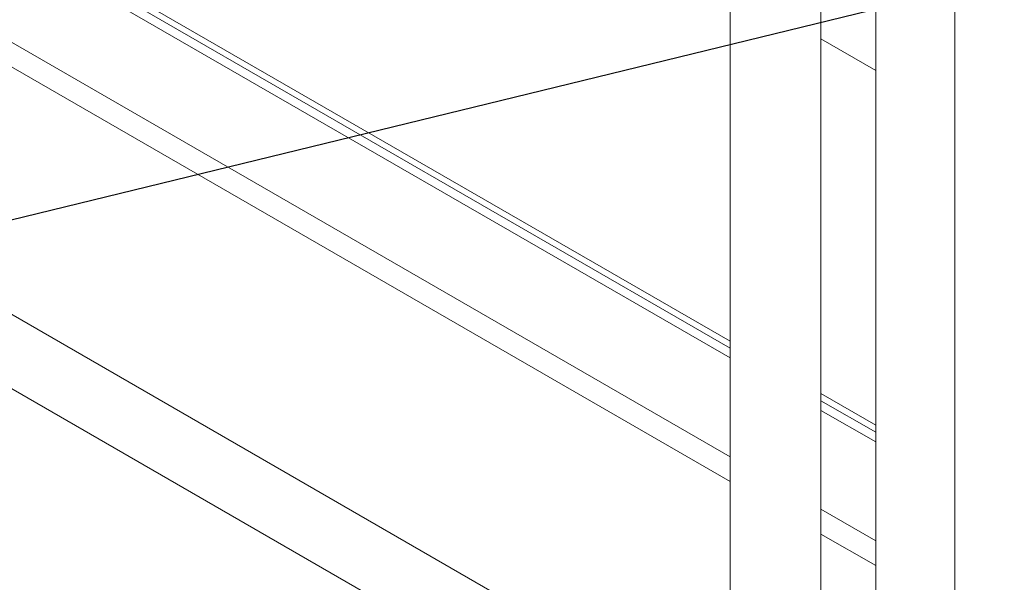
# Model space of a CAD drawing. Header units: millimetres. Extents: x 525 to 29324, y 175 to 20618.
# Tile 26 of 256: x 3473 to 4611, y 5037 to 5687. Entities that reach past the tile are written whole.
import ezdxf

# ---------------------------------------------------------------- set-up
doc = ezdxf.new("R2010")
doc.units = ezdxf.units.MM
doc.linetypes.add('SLD-Continua', pattern=[0])
doc.layers.add('COTAS', color=1, linetype='SLD-Continua')
doc.styles.get("Standard").update_dxf_attribs({"font": 'ARIALN.TTF'})
doc.dimstyles.new('SLDDIMSTYLE0', dxfattribs={"dimtxt": 0.18, "dimasz": 122.5, "dimexe": 0, "dimexo": 0.0625, "dimgap": 0, "dimtad": 0, "dimtih": 1, "dimtoh": 1, "dimdec": 0, "dimrnd": 1e-09, "dimzin": 0, "dimdsep": 46, "dimtxsty": 'Standard', "dimsah": 1, "dimcen": 0.09, "dimadec": 0, "dimazin": 0, "dimtfac": 122.5, "dimtdec": 0, "dimtofl": 0, "dimtmove": 0, "dimatfit": 3, "dimfxl": 1, "dimfrac": 2, "dimtolj": 1, "dimtzin": 0, "dimarcsym": 0})

msp = doc.modelspace()

# ---------------------------------------------------------------- linework, layer by layer
at = {"color": 7, "linetype": 'SLD-Continua', "lineweight": 18, "ltscale": 35}
for p, q in [((4294.1, 6202.7), (4294.1, 2937.5)), ((4399.1, 2937.5), (4399.1, 6202.5)), ((4462.3, 6105.6), (4462.3, 3034.6)), ((4553.9, 6052.7), (4553.9, 2787.5)), ((4294.1, 5315.9), (3034.3, 6043)), ((4294.1, 5315.9), (3034.3, 6043)), ((4294.1, 5315.9), (3034.3, 6043)), ((4294.1, 5315.9), (3034.3, 6043)), ((4294.1, 5315.9), (3034.3, 6043)), ((4294.1, 5307.6), (3034.3, 6034.7)), ((4294.1, 5307.6), (3034.3, 6034.7)), ((4294.1, 5307.6), (3034.3, 6034.7)), ((4294.1, 5307.6), (3034.3, 6034.7)), ((4294.1, 5307.6), (3034.3, 6034.7)), ((4294.1, 5296.4), (3034.3, 6023.4)), ((4294.1, 5296.4), (3034.3, 6023.4)), ((4294.1, 5296.4), (3034.3, 6023.4)), ((4294.1, 5296.4), (3034.3, 6023.4)), ((4294.1, 5296.4), (3034.3, 6023.4)), ((4294.1, 5182.1), (3034.3, 5909.1)), ((4294.1, 5182.1), (3034.3, 5909.1)), ((4294.1, 5182.1), (3034.3, 5909.1)), ((4294.1, 5153.5), (3034.3, 5880.5)), ((4294.1, 5153.5), (3034.3, 5880.5)), ((4294.1, 5153.5), (3034.3, 5880.5)), ((4462.3, 5628.4), (4399.1, 5665)), ((4462.3, 5628.4), (4399.1, 5665)), ((4462.3, 5628.4), (4399.1, 5665)), ((4462.3, 5628.4), (4399.1, 5665)), ((4462.3, 5628.4), (4399.1, 5665)), ((4294.1, 4867.7), (3034.3, 5594.7)), ((4294.1, 4867.7), (3034.3, 5594.7)), ((4294.1, 4867.7), (3034.3, 5594.7)), ((4294.1, 4781.9), (3034.3, 5509)), ((4294.1, 4781.9), (3034.3, 5509)), ((4294.1, 4781.9), (3034.3, 5509)), ((4294.1, 4781.9), (3034.3, 5509)), ((4294.1, 4781.9), (3034.3, 5509)), ((4294.1, 4781.9), (3034.3, 5509)), ((4462.3, 5218.8), (4399.1, 5255.3)), ((4462.3, 5218.8), (4399.1, 5255.3)), ((4462.3, 5218.8), (4399.1, 5255.3)), ((4462.3, 5218.8), (4399.1, 5255.3)), ((4462.3, 5218.8), (4399.1, 5255.3)), ((4462.3, 5210.5), (4399.1, 5247)), ((4462.3, 5210.5), (4399.1, 5247)), ((4462.3, 5210.5), (4399.1, 5247)), ((4462.3, 5210.5), (4399.1, 5247)), ((4462.3, 5210.5), (4399.1, 5247)), ((4462.3, 5199.3), (4399.1, 5235.8)), ((4462.3, 5199.3), (4399.1, 5235.8)), ((4462.3, 5199.3), (4399.1, 5235.8)), ((4462.3, 5199.3), (4399.1, 5235.8)), ((4462.3, 5199.3), (4399.1, 5235.8)), ((4462.3, 5084.9), (4399.1, 5121.5)), ((4462.3, 5084.9), (4399.1, 5121.5)), ((4462.3, 5084.9), (4399.1, 5121.5)), ((4462.3, 5056.4), (4399.1, 5092.9)), ((4462.3, 5056.4), (4399.1, 5092.9)), ((4462.3, 5056.4), (4399.1, 5092.9))]:
    msp.add_line(p, q, dxfattribs=at)

# ---------------------------------------------------------------- leaders
at = {"layer": 'COTAS', "ltscale": 35}
msp.add_leader([(5141, 5865.1), (2589.3, 5242.1)], dimstyle='SLDDIMSTYLE0', dxfattribs=at)

doc.saveas('drawing.dxf')
